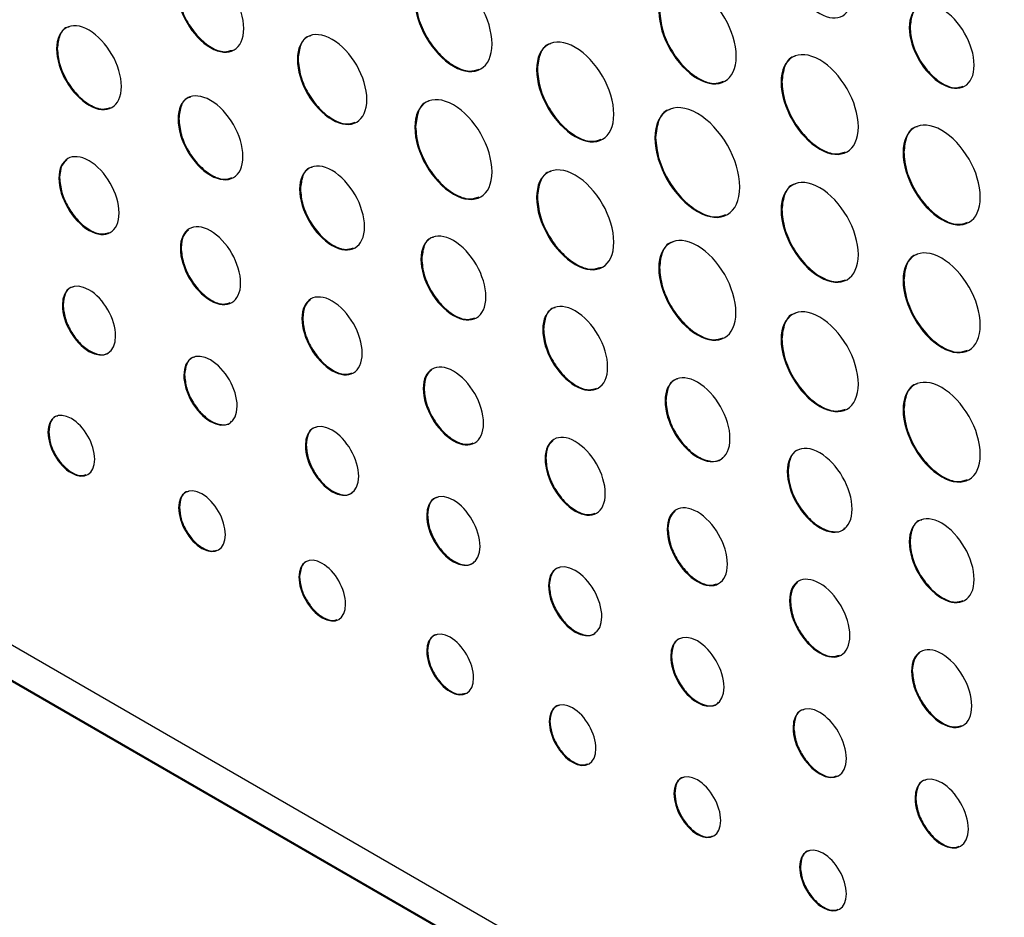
# Model space of a CAD drawing. Header units: inches. Extents: x 5.2 to 30.7, y 2.4 to 19.4.
# Tile 37 of 49: x 26.1 to 27, y 15.6 to 16.4. Entities that reach past the tile are written whole.
import ezdxf

# ---------------------------------------------------------------- set-up
doc = ezdxf.new("R2010")
doc.units = ezdxf.units.IN
doc.header["$MEASUREMENT"] = 0

msp = doc.modelspace()

# ---------------------------------------------------------------- linework, layer by layer
at = {"color": 7, "linetype": 'Continuous', "lineweight": 25}
for p, q in [((26.94915, 16.42901), (26.94844, 16.42861)), ((26.15676, 16.40924), (26.15605, 16.40884)), ((26.38051, 16.39951), (26.3798, 16.3991)), ((26.60283, 16.38997), (26.60212, 16.38956)), ((26.83005, 16.37834), (26.82935, 16.37793)), ((26.26967, 16.34406), (26.26897, 16.34365)), ((26.48967, 16.33649), (26.48896, 16.33608)), ((26.71276, 16.32651), (26.71205, 16.32611)), ((26.94341, 16.3129), (26.9427, 16.31249)), ((26.1589, 16.28918), (26.15819, 16.28877)), ((26.38266, 16.27883), (26.38195, 16.27843)), ((26.60283, 16.27116), (26.60212, 16.27075)), ((26.83005, 16.25953), (26.82935, 16.25912)), ((26.27181, 16.224), (26.27111, 16.22359)), ((26.49541, 16.21374), (26.49471, 16.21333)), ((26.71634, 16.20563), (26.71564, 16.20522)), ((26.94341, 16.19409), (26.9427, 16.19368)), ((28.01516, 14.75748), (25.54546, 16.18318)), ((26.16213, 16.17111), (26.16142, 16.1707)), ((26.3848, 16.15877), (26.3841, 16.15836)), ((25.54546, 16.14976), (28.01516, 14.72403)), ((25.54616, 16.15017), (28.01586, 14.72444)), ((26.60857, 16.14842), (26.60787, 16.14801)), ((26.83005, 16.13929), (26.82935, 16.13888)), ((26.27505, 16.10592), (26.27434, 16.10551)), ((26.49756, 16.09368), (26.49685, 16.09327)), ((26.72226, 16.08206), (26.72156, 16.08165)), ((26.94341, 16.07385), (26.9427, 16.07344)), ((26.14877, 16.05303), (26.14806, 16.05262)), ((26.38803, 16.0407), (26.38733, 16.04029)), ((26.61072, 16.02835), (26.61001, 16.02794)), ((26.83578, 16.01653), (26.83507, 16.01612)), ((26.27019, 15.98293), (26.26949, 15.98253)), ((26.50079, 15.9756), (26.50008, 15.9752)), ((26.72423, 15.96282), (26.72352, 15.96241)), ((26.94913, 15.95109), (26.94842, 15.95068)), ((26.38196, 15.91841), (26.38126, 15.918)), ((26.61395, 15.91028), (26.61324, 15.90987)), ((26.83793, 15.89646), (26.83722, 15.89605)), ((26.50079, 15.84981), (26.50008, 15.84941)), ((26.72746, 15.84475), (26.72675, 15.84434)), ((26.95128, 15.83102), (26.95057, 15.83061)), ((26.61456, 15.78413), (26.61386, 15.78373)), ((26.84117, 15.77839), (26.84046, 15.77798)), ((26.7305, 15.7172), (26.7298, 15.71679)), ((26.95452, 15.71295), (26.95382, 15.71254)), ((26.84725, 15.64908), (26.84654, 15.64867))]:
    msp.add_line(p, q, dxfattribs=at)
for points, knots in [([(26.32998, 16.42786), (26.32998, 16.44756), (26.31618, 16.47148), (26.29912, 16.48133), (26.28206, 16.49118), (26.26825, 16.4832), (26.26825, 16.4635)], [0, 0, 0, 0, 1, 1, 1, 2, 2, 2, 2]), ([(26.83509, 16.49404), (26.83509, 16.4748), (26.84858, 16.45144), (26.86524, 16.44182), (26.8819, 16.4322), (26.89539, 16.43999), (26.89539, 16.45923)], [0, 0, 0, 0, 1, 1, 1, 2, 2, 2, 2]), ([(26.56075, 16.41345), (26.56075, 16.43636), (26.54469, 16.46418), (26.52486, 16.47563), (26.50502, 16.48708), (26.48896, 16.4778), (26.48896, 16.45489)], [0, 0, 0, 0, 1, 1, 1, 2, 2, 2, 2]), ([(26.78762, 16.40202), (26.78762, 16.4249), (26.77156, 16.45272), (26.75173, 16.46417), (26.73189, 16.47562), (26.71584, 16.46634), (26.71584, 16.44346)], [2, 2, 2, 2, 3, 3, 3, 4, 4, 4, 4]), ([(26.26825, 16.4635), (26.26825, 16.44382), (26.28206, 16.41989), (26.29912, 16.41004), (26.31618, 16.4002), (26.32998, 16.40818), (26.32998, 16.42786)], [2, 2, 2, 2, 3, 3, 3, 4, 4, 4, 4]), ([(26.26896, 16.4639), (26.26943, 16.45888), (26.27037, 16.449), (26.2775, 16.43315), (26.28762, 16.41935), (26.29977, 16.40961), (26.31137, 16.40518), (26.31709, 16.40706), (26.31956, 16.40786)], [0, 0, 0, 0, 0.1757001, 0.3453055, 0.5149465, 0.6907759, 0.866581, 1, 1, 1, 1]), ([(26.48896, 16.45489), (26.48896, 16.432), (26.50502, 16.40419), (26.52486, 16.39273), (26.54469, 16.38128), (26.56075, 16.39056), (26.56075, 16.41345)], [2, 2, 2, 2, 3, 3, 3, 4, 4, 4, 4]), ([(26.48967, 16.4553), (26.49022, 16.44945), (26.49131, 16.43797), (26.49961, 16.41954), (26.51137, 16.40349), (26.5255, 16.39216), (26.53912, 16.38699), (26.54588, 16.38922), (26.54885, 16.3902)], [0, 0, 0, 0, 0.174819, 0.343562, 0.512339, 0.687277, 0.862202, 1, 1, 1, 1]), ([(27.00874, 16.3938), (27.00874, 16.41304), (26.99526, 16.43639), (26.97859, 16.44601), (26.96193, 16.45563), (26.94844, 16.44785), (26.94844, 16.42861)], [2, 2, 2, 2, 3, 3, 3, 4, 4, 4, 4]), ([(26.71584, 16.44346), (26.71584, 16.42054), (26.73189, 16.39273), (26.75173, 16.38128), (26.77156, 16.36982), (26.78762, 16.3791), (26.78762, 16.40202)], [0, 0, 0, 0, 1, 1, 1, 2, 2, 2, 2]), ([(26.71654, 16.44386), (26.7171, 16.43802), (26.71818, 16.42653), (26.72648, 16.40808), (26.73824, 16.39203), (26.75237, 16.3807), (26.76599, 16.37553), (26.77274, 16.37776), (26.77572, 16.37875)], [0, 0, 0, 0, 0.174943, 0.343721, 0.512478, 0.687373, 0.862285, 1, 1, 1, 1]), ([(26.96007, 16.44896), (26.95935, 16.44885), (26.95538, 16.44824), (26.95065, 16.4417), (26.94965, 16.43329), (26.94915, 16.42901)], [0, 0, 0, 0, 0.096855, 0.540369, 1, 1, 1, 1]), ([(26.21635, 16.37402), (26.21635, 16.39327), (26.20286, 16.41663), (26.1862, 16.42625), (26.16953, 16.43587), (26.15605, 16.42808), (26.15605, 16.40884)], [0, 0, 0, 0, 1, 1, 1, 2, 2, 2, 2]), ([(26.16767, 16.4292), (26.16696, 16.42909), (26.16298, 16.42848), (26.15826, 16.42193), (26.15726, 16.41352), (26.15676, 16.40924)], [0, 0, 0, 0, 0.096849, 0.540332, 1, 1, 1, 1]), ([(26.44441, 16.3618), (26.44441, 16.38242), (26.42996, 16.40746), (26.4121, 16.41777), (26.39425, 16.42807), (26.3798, 16.41972), (26.3798, 16.3991)], [0, 0, 0, 0, 1, 1, 1, 2, 2, 2, 2]), ([(26.94844, 16.42861), (26.94844, 16.40936), (26.96193, 16.386), (26.97859, 16.37638), (26.99526, 16.36676), (27.00874, 16.37455), (27.00874, 16.3938)], [0, 0, 0, 0, 1, 1, 1, 2, 2, 2, 2]), ([(26.94915, 16.42901), (26.94961, 16.4241), (26.95052, 16.41445), (26.95749, 16.39896), (26.96738, 16.38548), (26.97925, 16.37597), (26.99056, 16.37164), (26.99613, 16.37347), (26.99853, 16.37425)], [0, 0, 0, 0, 0.175958, 0.345721, 0.515475, 0.691409, 0.86736, 1, 1, 1, 1]), ([(26.39206, 16.42086), (26.39135, 16.42075), (26.38714, 16.4201), (26.38212, 16.4131), (26.38105, 16.40409), (26.38051, 16.39951)], [0, 0, 0, 0, 0.091189, 0.537461, 1, 1, 1, 1]), ([(26.67391, 16.34812), (26.67391, 16.37103), (26.65786, 16.39885), (26.63802, 16.4103), (26.61818, 16.42175), (26.60212, 16.41247), (26.60212, 16.38956)], [0, 0, 0, 0, 1, 1, 1, 2, 2, 2, 2]), ([(26.15605, 16.40884), (26.15605, 16.3896), (26.16953, 16.36624), (26.1862, 16.35662), (26.20286, 16.347), (26.21635, 16.35479), (26.21635, 16.37402)], [2, 2, 2, 2, 3, 3, 3, 4, 4, 4, 4]), ([(26.15676, 16.40924), (26.15722, 16.40433), (26.15813, 16.39469), (26.1651, 16.3792), (26.17499, 16.36571), (26.18685, 16.35621), (26.19817, 16.35188), (26.20374, 16.3537), (26.20614, 16.35449)], [0, 0, 0, 0, 0.175918, 0.345666, 0.515428, 0.691388, 0.867322, 1, 1, 1, 1]), ([(26.61544, 16.41365), (26.61472, 16.41354), (26.61014, 16.41281), (26.60463, 16.40506), (26.60344, 16.39506), (26.60283, 16.38997)], [0, 0, 0, 0, 0.082833, 0.533224, 1, 1, 1, 1]), ([(26.90113, 16.33649), (26.90113, 16.35937), (26.88508, 16.38719), (26.86524, 16.39864), (26.8454, 16.41009), (26.82935, 16.40081), (26.82935, 16.37793)], [2, 2, 2, 2, 3, 3, 3, 4, 4, 4, 4]), ([(26.3798, 16.3991), (26.3798, 16.3785), (26.39425, 16.35347), (26.4121, 16.34316), (26.42996, 16.33285), (26.44441, 16.34121), (26.44441, 16.3618)], [2, 2, 2, 2, 3, 3, 3, 4, 4, 4, 4]), ([(26.38051, 16.39951), (26.381, 16.39425), (26.38198, 16.38391), (26.38945, 16.36732), (26.40004, 16.35288), (26.41275, 16.34269), (26.42493, 16.33804), (26.43095, 16.34002), (26.43356, 16.34088)], [0, 0, 0, 0, 0.1754192, 0.3447427, 0.5140991, 0.6896356, 0.8651608, 1, 1, 1, 1]), ([(26.84265, 16.40199), (26.84194, 16.40188), (26.83736, 16.40115), (26.83185, 16.39341), (26.83066, 16.38342), (26.83005, 16.37834)], [0, 0, 0, 0, 0.082677, 0.533253, 1, 1, 1, 1]), ([(26.60212, 16.38956), (26.60212, 16.36667), (26.61818, 16.33886), (26.63802, 16.32741), (26.65786, 16.31595), (26.67391, 16.32523), (26.67391, 16.34812)], [2, 2, 2, 2, 3, 3, 3, 4, 4, 4, 4]), ([(26.60283, 16.38997), (26.60338, 16.38413), (26.60447, 16.37264), (26.61277, 16.35421), (26.62453, 16.33816), (26.63867, 16.32683), (26.65229, 16.32166), (26.65904, 16.32389), (26.66202, 16.32487)], [0, 0, 0, 0, 0.1748179, 0.343564, 0.5123485, 0.6872953, 0.8622106, 1, 1, 1, 1]), ([(26.83005, 16.37834), (26.83061, 16.37249), (26.83169, 16.361), (26.83999, 16.34256), (26.85175, 16.3265), (26.86589, 16.31517), (26.87951, 16.31), (26.88626, 16.31223), (26.88924, 16.31322)], [0, 0, 0, 0, 0.174934, 0.34371, 0.512467, 0.687352, 0.862263, 1, 1, 1, 1]), ([(26.32926, 16.30884), (26.32926, 16.32809), (26.31578, 16.35144), (26.29912, 16.36106), (26.28245, 16.37068), (26.26897, 16.3629), (26.26897, 16.34365)], [0, 0, 0, 0, 1, 1, 1, 2, 2, 2, 2]), ([(26.82935, 16.37793), (26.82935, 16.35501), (26.8454, 16.3272), (26.86524, 16.31575), (26.88508, 16.30429), (26.90113, 16.31357), (26.90113, 16.33649)], [0, 0, 0, 0, 1, 1, 1, 2, 2, 2, 2]), ([(26.28059, 16.36401), (26.27988, 16.3639), (26.2759, 16.36329), (26.27117, 16.35675), (26.27018, 16.34834), (26.26967, 16.34406)], [0, 0, 0, 0, 0.096849, 0.540332, 1, 1, 1, 1]), ([(26.56075, 16.29464), (26.56075, 16.31755), (26.54469, 16.34537), (26.52486, 16.35682), (26.50502, 16.36827), (26.48896, 16.35899), (26.48896, 16.33608)], [0, 0, 0, 0, 1, 1, 1, 2, 2, 2, 2]), ([(26.50228, 16.36017), (26.50156, 16.36005), (26.49697, 16.35932), (26.49147, 16.35157), (26.49028, 16.34158), (26.48967, 16.33649)], [0, 0, 0, 0, 0.082859, 0.533204, 1, 1, 1, 1]), ([(26.79101, 16.28052), (26.79101, 16.30572), (26.77335, 16.33632), (26.75153, 16.34892), (26.72971, 16.36151), (26.71205, 16.35131), (26.71205, 16.32611)], [0, 0, 0, 0, 1, 1, 1, 2, 2, 2, 2]), ([(26.72641, 16.35252), (26.7257, 16.3524), (26.72073, 16.35159), (26.71474, 16.3431), (26.71342, 16.33211), (26.71276, 16.32651)], [0, 0, 0, 0, 0.075873, 0.52968, 1, 1, 1, 1]), ([(26.26897, 16.34365), (26.26897, 16.32441), (26.28245, 16.30105), (26.29912, 16.29143), (26.31578, 16.28181), (26.32926, 16.2896), (26.32926, 16.30884)], [2, 2, 2, 2, 3, 3, 3, 4, 4, 4, 4]), ([(26.26967, 16.34406), (26.27014, 16.33915), (26.27105, 16.3295), (26.27802, 16.31401), (26.2879, 16.30053), (26.29977, 16.29102), (26.31108, 16.28669), (26.31666, 16.28852), (26.31905, 16.2893)], [0, 0, 0, 0, 0.175927, 0.345684, 0.515454, 0.691423, 0.867341, 1, 1, 1, 1]), ([(27.01448, 16.27105), (27.01448, 16.29394), (26.99843, 16.32175), (26.97859, 16.33321), (26.95875, 16.34466), (26.9427, 16.33537), (26.9427, 16.31249)], [2, 2, 2, 2, 3, 3, 3, 4, 4, 4, 4]), ([(26.48896, 16.33608), (26.48896, 16.31319), (26.50502, 16.28538), (26.52486, 16.27392), (26.54469, 16.26247), (26.56075, 16.27176), (26.56075, 16.29464)], [2, 2, 2, 2, 3, 3, 3, 4, 4, 4, 4]), ([(26.48967, 16.33649), (26.49022, 16.33064), (26.49131, 16.31916), (26.49961, 16.30073), (26.51137, 16.28468), (26.5255, 16.27335), (26.53912, 16.26818), (26.54588, 16.27041), (26.54885, 16.27139)], [0, 0, 0, 0, 0.174801, 0.343546, 0.51233, 0.687274, 0.862203, 1, 1, 1, 1]), ([(26.95601, 16.33655), (26.9553, 16.33644), (26.95071, 16.33571), (26.94521, 16.32797), (26.94401, 16.31798), (26.94341, 16.3129)], [0, 0, 0, 0, 0.08274, 0.533277, 1, 1, 1, 1]), ([(26.71205, 16.32611), (26.71205, 16.30093), (26.72971, 16.27033), (26.75153, 16.25773), (26.77335, 16.24514), (26.79101, 16.25534), (26.79101, 16.28052)], [2, 2, 2, 2, 3, 3, 3, 4, 4, 4, 4]), ([(26.71276, 16.32651), (26.71336, 16.32009), (26.71456, 16.30745), (26.72369, 16.28718), (26.73663, 16.26952), (26.75218, 16.25705), (26.76723, 16.25135), (26.77473, 16.25384), (26.77807, 16.25495)], [0, 0, 0, 0, 0.1743255, 0.3426034, 0.5109182, 0.6853704, 0.8597986, 1, 1, 1, 1]), ([(26.21419, 16.25645), (26.21419, 16.2743), (26.20165, 16.296), (26.1862, 16.30492), (26.17073, 16.31385), (26.15819, 16.30663), (26.15819, 16.28877)], [2, 2, 2, 2, 3, 3, 3, 4, 4, 4, 4]), ([(26.16568, 16.30569), (26.16395, 16.30418), (26.15985, 16.30062), (26.15925, 16.29336), (26.1589, 16.28918)], [0, 0, 0, 0, 0.424489, 1, 1, 1, 1]), ([(26.44225, 16.24361), (26.44225, 16.26286), (26.42877, 16.28622), (26.4121, 16.29584), (26.39544, 16.30546), (26.38195, 16.29767), (26.38195, 16.27843)], [0, 0, 0, 0, 1, 1, 1, 2, 2, 2, 2]), ([(26.9427, 16.31249), (26.9427, 16.28958), (26.95875, 16.26176), (26.97859, 16.25031), (26.99843, 16.23886), (27.01448, 16.24814), (27.01448, 16.27105)], [0, 0, 0, 0, 1, 1, 1, 2, 2, 2, 2]), ([(26.94341, 16.3129), (26.94396, 16.30705), (26.94505, 16.29556), (26.95334, 16.27712), (26.96511, 16.26107), (26.97924, 16.24974), (26.99286, 16.24456), (26.99961, 16.2468), (27.00259, 16.24778)], [0, 0, 0, 0, 0.174944, 0.343724, 0.512482, 0.687372, 0.862289, 1, 1, 1, 1]), ([(26.39358, 16.29879), (26.39286, 16.29868), (26.38889, 16.29807), (26.38416, 16.29152), (26.38316, 16.28311), (26.38266, 16.27883)], [0, 0, 0, 0, 0.096861, 0.540337, 1, 1, 1, 1]), ([(26.67391, 16.22931), (26.67391, 16.25223), (26.65786, 16.28004), (26.63802, 16.29149), (26.61818, 16.30294), (26.60212, 16.29367), (26.60212, 16.27075)], [0, 0, 0, 0, 1, 1, 1, 2, 2, 2, 2]), ([(26.15819, 16.28877), (26.15819, 16.2709), (26.17073, 16.24919), (26.1862, 16.24026), (26.20165, 16.23134), (26.21419, 16.23857), (26.21419, 16.25645)], [0, 0, 0, 0, 1, 1, 1, 2, 2, 2, 2]), ([(26.1589, 16.28918), (26.15933, 16.28462), (26.16018, 16.27565), (26.16665, 16.26126), (26.17584, 16.24874), (26.18685, 16.23992), (26.1973, 16.23591), (26.20242, 16.23758), (26.2046, 16.23829)], [0, 0, 0, 0, 0.176528, 0.346854, 0.517173, 0.693653, 0.869898, 1, 1, 1, 1]), ([(26.61544, 16.29484), (26.61472, 16.29473), (26.61014, 16.294), (26.60463, 16.28625), (26.60344, 16.27625), (26.60283, 16.27116)], [0, 0, 0, 0, 0.082807, 0.533184, 1, 1, 1, 1]), ([(26.90113, 16.21768), (26.90113, 16.24056), (26.88508, 16.26838), (26.86524, 16.27983), (26.8454, 16.29128), (26.82935, 16.28201), (26.82935, 16.25912)], [2, 2, 2, 2, 3, 3, 3, 4, 4, 4, 4]), ([(26.38195, 16.27843), (26.38195, 16.25919), (26.39544, 16.23583), (26.4121, 16.22621), (26.42877, 16.21659), (26.44225, 16.22438), (26.44225, 16.24361)], [2, 2, 2, 2, 3, 3, 3, 4, 4, 4, 4]), ([(26.38266, 16.27883), (26.38312, 16.27392), (26.38403, 16.26427), (26.391, 16.24879), (26.40089, 16.2353), (26.41276, 16.2258), (26.42407, 16.22147), (26.42964, 16.22329), (26.43204, 16.22408)], [0, 0, 0, 0, 0.17592, 0.34567, 0.51543, 0.691383, 0.867326, 1, 1, 1, 1]), ([(26.84265, 16.28318), (26.84194, 16.28307), (26.83736, 16.28234), (26.83185, 16.2746), (26.83066, 16.26461), (26.83005, 16.25953)], [0, 0, 0, 0, 0.082654, 0.533227, 1, 1, 1, 1]), ([(26.60212, 16.27075), (26.60212, 16.24787), (26.61818, 16.22005), (26.63802, 16.2086), (26.65786, 16.19714), (26.67391, 16.20643), (26.67391, 16.22931)], [2, 2, 2, 2, 3, 3, 3, 4, 4, 4, 4]), ([(26.60283, 16.27116), (26.60338, 16.26532), (26.60447, 16.25383), (26.61277, 16.2354), (26.62453, 16.21935), (26.63867, 16.20802), (26.65229, 16.20285), (26.65904, 16.20508), (26.66202, 16.20607)], [0, 0, 0, 0, 0.1748, 0.343548, 0.51234, 0.687292, 0.862212, 1, 1, 1, 1]), ([(26.82935, 16.25912), (26.82935, 16.23621), (26.8454, 16.20839), (26.86524, 16.19694), (26.88508, 16.18548), (26.90113, 16.19477), (26.90113, 16.21768)], [0, 0, 0, 0, 1, 1, 1, 2, 2, 2, 2]), ([(26.83005, 16.25953), (26.83061, 16.25368), (26.83169, 16.24219), (26.83999, 16.22375), (26.85175, 16.20769), (26.86589, 16.19636), (26.8795, 16.19119), (26.88626, 16.19342), (26.88923, 16.19441)], [0, 0, 0, 0, 0.174921, 0.343701, 0.512465, 0.687354, 0.862268, 1, 1, 1, 1]), ([(26.3271, 16.19126), (26.3271, 16.20912), (26.31457, 16.23082), (26.29911, 16.23974), (26.28364, 16.24867), (26.27111, 16.24144), (26.27111, 16.22359)], [2, 2, 2, 2, 3, 3, 3, 4, 4, 4, 4]), ([(26.2786, 16.24051), (26.27686, 16.239), (26.27277, 16.23544), (26.27216, 16.22817), (26.27181, 16.224)], [0, 0, 0, 0, 0.424529, 1, 1, 1, 1]), ([(26.55501, 16.17852), (26.55501, 16.19777), (26.54152, 16.22113), (26.52486, 16.23075), (26.50819, 16.24037), (26.49471, 16.23258), (26.49471, 16.21333)], [0, 0, 0, 0, 1, 1, 1, 2, 2, 2, 2]), ([(26.50633, 16.23369), (26.50562, 16.23359), (26.50164, 16.23298), (26.49691, 16.22643), (26.49592, 16.21802), (26.49541, 16.21374)], [0, 0, 0, 0, 0.09691, 0.540356, 1, 1, 1, 1]), ([(26.78742, 16.16378), (26.78742, 16.1867), (26.77137, 16.21451), (26.75153, 16.22596), (26.73169, 16.23742), (26.71564, 16.22814), (26.71564, 16.20522)], [0, 0, 0, 0, 1, 1, 1, 2, 2, 2, 2]), ([(26.27111, 16.22359), (26.27111, 16.20571), (26.28364, 16.18401), (26.29911, 16.17508), (26.31457, 16.16616), (26.3271, 16.17339), (26.3271, 16.19126)], [0, 0, 0, 0, 1, 1, 1, 2, 2, 2, 2]), ([(26.27181, 16.224), (26.27225, 16.21943), (26.27309, 16.21047), (26.27957, 16.19608), (26.28875, 16.18356), (26.29977, 16.17473), (26.31021, 16.17073), (26.31534, 16.1724), (26.31751, 16.17311)], [0, 0, 0, 0, 0.176533, 0.346858, 0.517167, 0.693624, 0.869896, 1, 1, 1, 1]), ([(26.72895, 16.22931), (26.72824, 16.2292), (26.72365, 16.22847), (26.71814, 16.22072), (26.71695, 16.21072), (26.71634, 16.20563)], [0, 0, 0, 0, 0.0828282, 0.5331911, 1, 1, 1, 1]), ([(27.01448, 16.15224), (27.01448, 16.17513), (26.99843, 16.20294), (26.97859, 16.2144), (26.95875, 16.22585), (26.9427, 16.21657), (26.9427, 16.19368)], [2, 2, 2, 2, 3, 3, 3, 4, 4, 4, 4]), ([(26.49471, 16.21333), (26.49471, 16.19409), (26.50819, 16.17074), (26.52486, 16.16112), (26.54152, 16.1515), (26.55501, 16.15928), (26.55501, 16.17852)], [2, 2, 2, 2, 3, 3, 3, 4, 4, 4, 4]), ([(26.49541, 16.21374), (26.49588, 16.20883), (26.49679, 16.19918), (26.50376, 16.1837), (26.51364, 16.17021), (26.52551, 16.16071), (26.53682, 16.15638), (26.5424, 16.1582), (26.54479, 16.15898)], [0, 0, 0, 0, 0.175923, 0.34567, 0.515425, 0.691377, 0.867324, 1, 1, 1, 1]), ([(26.95601, 16.21774), (26.9553, 16.21763), (26.95071, 16.2169), (26.94521, 16.20916), (26.94401, 16.19917), (26.94341, 16.19409)], [0, 0, 0, 0, 0.0827175, 0.5332512, 1, 1, 1, 1]), ([(26.71564, 16.20522), (26.71564, 16.18234), (26.73169, 16.15452), (26.75153, 16.14307), (26.77137, 16.13162), (26.78742, 16.1409), (26.78742, 16.16378)], [2, 2, 2, 2, 3, 3, 3, 4, 4, 4, 4]), ([(26.71634, 16.20563), (26.7169, 16.19979), (26.71798, 16.18831), (26.72628, 16.16987), (26.73805, 16.15382), (26.75218, 16.14249), (26.7658, 16.13732), (26.77255, 16.13955), (26.77553, 16.14054)], [0, 0, 0, 0, 0.174798, 0.343542, 0.512333, 0.687293, 0.862213, 1, 1, 1, 1]), ([(26.21095, 16.1421), (26.21095, 16.1579), (26.19986, 16.17712), (26.18618, 16.18501), (26.17251, 16.1929), (26.16142, 16.18649), (26.16142, 16.1707)], [2, 2, 2, 2, 3, 3, 3, 4, 4, 4, 4]), ([(26.17148, 16.18757), (26.17076, 16.18747), (26.16735, 16.18697), (26.16336, 16.18154), (26.16254, 16.17463), (26.16213, 16.17111)], [0, 0, 0, 0, 0.115759, 0.550147, 1, 1, 1, 1]), ([(26.9427, 16.19368), (26.9427, 16.17077), (26.95875, 16.14295), (26.97859, 16.1315), (26.99843, 16.12005), (27.01448, 16.12933), (27.01448, 16.15224)], [0, 0, 0, 0, 1, 1, 1, 2, 2, 2, 2]), ([(26.94341, 16.19409), (26.94396, 16.18824), (26.94505, 16.17675), (26.95334, 16.15831), (26.96511, 16.14226), (26.97924, 16.13093), (26.99286, 16.12575), (26.99961, 16.12799), (27.00258, 16.12897)], [0, 0, 0, 0, 0.174931, 0.343715, 0.51248, 0.687374, 0.862295, 1, 1, 1, 1]), ([(26.44009, 16.12604), (26.44009, 16.14389), (26.42755, 16.16559), (26.4121, 16.17451), (26.39663, 16.18344), (26.3841, 16.17621), (26.3841, 16.15836)], [2, 2, 2, 2, 3, 3, 3, 4, 4, 4, 4]), ([(26.16142, 16.1707), (26.16142, 16.15489), (26.17251, 16.13571), (26.18618, 16.12782), (26.19986, 16.11992), (26.21095, 16.1263), (26.21095, 16.1421)], [0, 0, 0, 0, 1, 1, 1, 2, 2, 2, 2]), ([(26.16213, 16.17111), (26.16251, 16.16707), (26.16326, 16.15915), (26.16899, 16.14642), (26.17708, 16.1354), (26.18693, 16.1274), (26.19653, 16.12429), (26.20324, 16.1248), (26.20537, 16.12752), (26.20582, 16.12809)], [0, 0, 0, 0, 0.162564, 0.31942, 0.476253, 0.638688, 0.801243, 0.958129, 1, 1, 1, 1]), ([(26.39159, 16.17528), (26.38985, 16.17377), (26.38576, 16.17021), (26.38515, 16.16295), (26.3848, 16.15877)], [0, 0, 0, 0, 0.424543, 1, 1, 1, 1]), ([(26.66817, 16.1132), (26.66817, 16.13244), (26.65468, 16.1558), (26.63802, 16.16542), (26.62135, 16.17504), (26.60787, 16.16725), (26.60787, 16.14801)], [0, 0, 0, 0, 1, 1, 1, 2, 2, 2, 2]), ([(26.61949, 16.16837), (26.61878, 16.16826), (26.6148, 16.16765), (26.61008, 16.1611), (26.60908, 16.1527), (26.60857, 16.14842)], [0, 0, 0, 0, 0.096849, 0.540332, 1, 1, 1, 1]), ([(26.90113, 16.09744), (26.90113, 16.12032), (26.88508, 16.14814), (26.86524, 16.15959), (26.8454, 16.17104), (26.82935, 16.16176), (26.82935, 16.13888)], [2, 2, 2, 2, 3, 3, 3, 4, 4, 4, 4]), ([(26.3848, 16.15877), (26.38523, 16.15421), (26.38608, 16.14524), (26.39256, 16.13085), (26.40174, 16.11833), (26.41276, 16.10951), (26.4232, 16.1055), (26.42832, 16.10717), (26.4305, 16.10788)], [0, 0, 0, 0, 0.176531, 0.346851, 0.517158, 0.693626, 0.869897, 1, 1, 1, 1]), ([(26.84265, 16.16294), (26.84194, 16.16283), (26.83736, 16.1621), (26.83185, 16.15436), (26.83066, 16.14437), (26.83005, 16.13929)], [0, 0, 0, 0, 0.082619, 0.533217, 1, 1, 1, 1]), ([(26.3841, 16.15836), (26.3841, 16.14048), (26.39663, 16.11878), (26.4121, 16.10985), (26.42755, 16.10093), (26.44009, 16.10816), (26.44009, 16.12604)], [0, 0, 0, 0, 1, 1, 1, 2, 2, 2, 2]), ([(26.60787, 16.14801), (26.60787, 16.12877), (26.62135, 16.10541), (26.63802, 16.09579), (26.65468, 16.08617), (26.66817, 16.09396), (26.66817, 16.1132)], [2, 2, 2, 2, 3, 3, 3, 4, 4, 4, 4]), ([(26.60857, 16.14842), (26.60904, 16.1435), (26.60995, 16.13386), (26.61692, 16.11837), (26.62681, 16.10488), (26.63867, 16.09538), (26.64999, 16.09105), (26.65556, 16.09287), (26.65796, 16.09366)], [0, 0, 0, 0, 0.175918, 0.345666, 0.515428, 0.691388, 0.867322, 1, 1, 1, 1]), ([(26.82935, 16.13888), (26.82935, 16.11597), (26.8454, 16.08815), (26.86524, 16.0767), (26.88508, 16.06524), (26.90113, 16.07453), (26.90113, 16.09744)], [0, 0, 0, 0, 1, 1, 1, 2, 2, 2, 2]), ([(26.83005, 16.13929), (26.83061, 16.13344), (26.83169, 16.12195), (26.83999, 16.10351), (26.85175, 16.08745), (26.86589, 16.07612), (26.8795, 16.07095), (26.88626, 16.07318), (26.88923, 16.07417)], [0, 0, 0, 0, 0.174921, 0.343701, 0.512465, 0.687354, 0.862268, 1, 1, 1, 1]), ([(26.32387, 16.07692), (26.32387, 16.09271), (26.31278, 16.11193), (26.29909, 16.11983), (26.28543, 16.12772), (26.27434, 16.12131), (26.27434, 16.10551)], [2, 2, 2, 2, 3, 3, 3, 4, 4, 4, 4]), ([(26.2844, 16.12239), (26.28368, 16.12228), (26.28027, 16.12178), (26.27627, 16.11636), (26.27546, 16.10944), (26.27505, 16.10592)], [0, 0, 0, 0, 0.115859, 0.550185, 1, 1, 1, 1]), ([(26.55284, 16.06095), (26.55284, 16.0788), (26.54031, 16.1005), (26.52486, 16.10942), (26.50938, 16.11835), (26.49685, 16.11112), (26.49685, 16.09327)], [2, 2, 2, 2, 3, 3, 3, 4, 4, 4, 4]), ([(26.27434, 16.10551), (26.27434, 16.08971), (26.28543, 16.07052), (26.29909, 16.06263), (26.31278, 16.05473), (26.32387, 16.06111), (26.32387, 16.07692)], [0, 0, 0, 0, 1, 1, 1, 2, 2, 2, 2]), ([(26.27505, 16.10592), (26.27543, 16.10189), (26.27618, 16.09396), (26.28191, 16.08123), (26.29, 16.07021), (26.29985, 16.06222), (26.30944, 16.0591), (26.31616, 16.05962), (26.31829, 16.06233), (26.31874, 16.0629)], [0, 0, 0, 0, 0.162558, 0.319399, 0.476209, 0.638622, 0.80121, 0.958108, 1, 1, 1, 1]), ([(26.50434, 16.11019), (26.5026, 16.10868), (26.49851, 16.10512), (26.4979, 16.09786), (26.49756, 16.09368)], [0, 0, 0, 0, 0.424543, 1, 1, 1, 1]), ([(26.78185, 16.04684), (26.78185, 16.06608), (26.76837, 16.08945), (26.73504, 16.10869), (26.72156, 16.10089), (26.72156, 16.08165)], [2, 2, 2, 2, 3, 3, 4, 4, 4, 4]), ([(27.01448, 16.032), (27.01448, 16.05489), (26.99843, 16.0827), (26.97859, 16.09415), (26.95875, 16.1056), (26.9427, 16.09632), (26.9427, 16.07344)], [2, 2, 2, 2, 3, 3, 3, 4, 4, 4, 4]), ([(26.73319, 16.10201), (26.73247, 16.1019), (26.72849, 16.1013), (26.72376, 16.09475), (26.72277, 16.08634), (26.72226, 16.08206)], [0, 0, 0, 0, 0.097102, 0.540487, 1, 1, 1, 1]), ([(26.95601, 16.0975), (26.9553, 16.09739), (26.95071, 16.09666), (26.94521, 16.08892), (26.94401, 16.07893), (26.94341, 16.07385)], [0, 0, 0, 0, 0.082682, 0.533241, 1, 1, 1, 1]), ([(26.49685, 16.09327), (26.49685, 16.07539), (26.50938, 16.05369), (26.52486, 16.04476), (26.54031, 16.03584), (26.55284, 16.04307), (26.55284, 16.06095)], [0, 0, 0, 0, 1, 1, 1, 2, 2, 2, 2]), ([(26.49756, 16.09368), (26.49799, 16.08912), (26.49884, 16.08015), (26.50531, 16.06576), (26.51449, 16.05324), (26.52551, 16.04441), (26.53595, 16.04041), (26.54108, 16.04208), (26.54325, 16.04279)], [0, 0, 0, 0, 0.176531, 0.346851, 0.517158, 0.693626, 0.869897, 1, 1, 1, 1]), ([(26.72156, 16.08165), (26.72156, 16.06241), (26.73504, 16.03906), (26.76837, 16.01982), (26.78185, 16.0276), (26.78185, 16.04684)], [0, 0, 0, 0, 1, 1, 2, 2, 2, 2]), ([(26.72226, 16.08206), (26.72273, 16.07715), (26.72364, 16.0675), (26.73062, 16.052), (26.74046, 16.03858), (26.75247, 16.02884), (26.76413, 16.02507), (26.77218, 16.02561), (26.7747, 16.02876), (26.77515, 16.02933)], [0, 0, 0, 0, 0.163755, 0.321771, 0.47981, 0.643634, 0.807458, 0.965497, 1, 1, 1, 1]), ([(26.19151, 16.02754), (26.19151, 16.04148), (26.18178, 16.05845), (26.16978, 16.06538), (26.15779, 16.0723), (26.14806, 16.06656), (26.14806, 16.05262)], [0, 0, 0, 0, 1, 1, 1, 2, 2, 2, 2]), ([(26.1573, 16.06768), (26.15656, 16.06758), (26.15344, 16.06712), (26.14984, 16.06226), (26.14913, 16.05614), (26.14877, 16.05303)], [0, 0, 0, 0, 0.1332424, 0.5588029, 1, 1, 1, 1]), ([(26.9427, 16.07344), (26.9427, 16.05053), (26.95875, 16.02271), (26.97859, 16.01126), (26.99843, 15.99981), (27.01448, 16.00909), (27.01448, 16.032)], [0, 0, 0, 0, 1, 1, 1, 2, 2, 2, 2]), ([(26.94341, 16.07385), (26.94396, 16.068), (26.94505, 16.05651), (26.95334, 16.03807), (26.96511, 16.02202), (26.97924, 16.01069), (26.99286, 16.00551), (26.99961, 16.00775), (27.00258, 16.00873)], [0, 0, 0, 0, 0.174931, 0.343715, 0.51248, 0.687374, 0.862295, 1, 1, 1, 1]), ([(26.43686, 16.01169), (26.43686, 16.02749), (26.42577, 16.0467), (26.41208, 16.0546), (26.39842, 16.06249), (26.38733, 16.05608), (26.38733, 16.04029)], [2, 2, 2, 2, 3, 3, 3, 4, 4, 4, 4]), ([(26.14806, 16.05262), (26.14806, 16.03866), (26.15779, 16.02174), (26.16978, 16.01482), (26.18178, 16.00789), (26.19151, 16.01358), (26.19151, 16.02754)], [2, 2, 2, 2, 3, 3, 3, 4, 4, 4, 4]), ([(26.14877, 16.05303), (26.1491, 16.04947), (26.14976, 16.04248), (26.15478, 16.03126), (26.1619, 16.0215), (26.17044, 16.01465), (26.17836, 16.01157), (26.18218, 16.01281), (26.1837, 16.01331)], [0, 0, 0, 0, 0.1795133, 0.3524062, 0.5247749, 0.702886, 0.8811721, 1, 1, 1, 1]), ([(26.39739, 16.05716), (26.39667, 16.05705), (26.39326, 16.05656), (26.38926, 16.05113), (26.38845, 16.04421), (26.38803, 16.0407)], [0, 0, 0, 0, 0.115845, 0.55018, 1, 1, 1, 1]), ([(26.666, 15.99562), (26.666, 16.01347), (26.65347, 16.03517), (26.63802, 16.04409), (26.62255, 16.05302), (26.61001, 16.0458), (26.61001, 16.02794)], [2, 2, 2, 2, 3, 3, 3, 4, 4, 4, 4]), ([(26.38733, 16.04029), (26.38733, 16.02448), (26.39842, 16.0053), (26.41208, 15.99741), (26.42577, 15.98951), (26.43686, 15.99589), (26.43686, 16.01169)], [0, 0, 0, 0, 1, 1, 1, 2, 2, 2, 2]), ([(26.38803, 16.0407), (26.38841, 16.03666), (26.38916, 16.02874), (26.3949, 16.01601), (26.40298, 16.00499), (26.41284, 15.99699), (26.42243, 15.99388), (26.42914, 15.99439), (26.43128, 15.9971), (26.43173, 15.99768)], [0, 0, 0, 0, 0.162568, 0.319419, 0.476243, 0.638675, 0.801256, 0.958145, 1, 1, 1, 1]), ([(26.6175, 16.04486), (26.61576, 16.04335), (26.61167, 16.03979), (26.61106, 16.03253), (26.61072, 16.02835)], [0, 0, 0, 0, 0.424489, 1, 1, 1, 1]), ([(26.89537, 15.98131), (26.89537, 16.00055), (26.88188, 16.02392), (26.86522, 16.03354), (26.84855, 16.04316), (26.83507, 16.03536), (26.83507, 16.01612)], [2, 2, 2, 2, 3, 3, 3, 4, 4, 4, 4]), ([(26.8467, 16.03648), (26.84599, 16.03637), (26.84201, 16.03576), (26.83728, 16.02921), (26.83628, 16.02081), (26.83578, 16.01653)], [0, 0, 0, 0, 0.097102, 0.5404871, 1, 1, 1, 1]), ([(26.61001, 16.02794), (26.61001, 16.01007), (26.62255, 15.98836), (26.63802, 15.97943), (26.65347, 15.97051), (26.666, 15.97774), (26.666, 15.99562)], [0, 0, 0, 0, 1, 1, 1, 2, 2, 2, 2]), ([(26.61072, 16.02835), (26.61115, 16.02379), (26.612, 16.01482), (26.61847, 16.00044), (26.62765, 15.98791), (26.63867, 15.97909), (26.64912, 15.97508), (26.65424, 15.97675), (26.65642, 15.97746)], [0, 0, 0, 0, 0.176528, 0.346854, 0.517173, 0.693653, 0.869898, 1, 1, 1, 1]), ([(26.83507, 16.01612), (26.83507, 15.99688), (26.84855, 15.97353), (26.86522, 15.96391), (26.88188, 15.95429), (26.89537, 15.96207), (26.89537, 15.98131)], [0, 0, 0, 0, 1, 1, 1, 2, 2, 2, 2]), ([(26.83578, 16.01653), (26.83624, 16.01162), (26.83715, 16.00197), (26.84413, 15.98647), (26.85398, 15.97305), (26.86598, 15.96331), (26.87765, 15.95954), (26.8857, 15.96008), (26.88821, 15.96323), (26.88866, 15.9638)], [0, 0, 0, 0, 0.163755, 0.321771, 0.47981, 0.643634, 0.807453, 0.965492, 1, 1, 1, 1]), ([(26.31293, 15.95745), (26.31293, 15.97138), (26.3032, 15.98836), (26.2912, 15.99529), (26.27922, 16.0022), (26.26949, 15.99647), (26.26949, 15.98253)], [0, 0, 0, 0, 1, 1, 1, 2, 2, 2, 2]), ([(26.27872, 15.99759), (26.27798, 15.99748), (26.27486, 15.99703), (26.27126, 15.99216), (26.27055, 15.98605), (26.27019, 15.98293)], [0, 0, 0, 0, 0.133305, 0.558828, 1, 1, 1, 1]), ([(26.54961, 15.9466), (26.54961, 15.96239), (26.53852, 15.98161), (26.52484, 15.98951), (26.51117, 15.9974), (26.50008, 15.99099), (26.50008, 15.9752)], [2, 2, 2, 2, 3, 3, 3, 4, 4, 4, 4]), ([(26.51014, 15.99207), (26.50942, 15.99196), (26.50601, 15.99147), (26.50201, 15.98604), (26.5012, 15.97912), (26.50079, 15.9756)], [0, 0, 0, 0, 0.115845, 0.55018, 1, 1, 1, 1]), ([(26.77952, 15.93009), (26.77952, 15.94794), (26.76698, 15.96964), (26.75153, 15.97856), (26.73606, 15.98749), (26.72352, 15.98027), (26.72352, 15.96241)], [2, 2, 2, 2, 3, 3, 3, 4, 4, 4, 4]), ([(26.26949, 15.98253), (26.26949, 15.96856), (26.27922, 15.95164), (26.2912, 15.94472), (26.3032, 15.93779), (26.31293, 15.94348), (26.31293, 15.95745)], [2, 2, 2, 2, 3, 3, 3, 4, 4, 4, 4]), ([(26.27019, 15.98293), (26.27053, 15.97937), (26.27118, 15.97238), (26.2762, 15.96117), (26.28332, 15.9514), (26.29187, 15.94455), (26.29978, 15.94148), (26.3036, 15.94272), (26.30513, 15.94321)], [0, 0, 0, 0, 0.179509, 0.352391, 0.52474, 0.702821, 0.881138, 1, 1, 1, 1]), ([(26.50079, 15.9756), (26.50117, 15.97157), (26.50192, 15.96365), (26.50765, 15.95091), (26.51574, 15.9399), (26.52559, 15.9319), (26.53518, 15.92878), (26.5419, 15.9293), (26.54403, 15.93201), (26.54448, 15.93258)], [0, 0, 0, 0, 0.162568, 0.319419, 0.476243, 0.638675, 0.801256, 0.958145, 1, 1, 1, 1]), ([(26.73102, 15.97933), (26.72928, 15.97782), (26.72518, 15.97426), (26.72458, 15.967), (26.72423, 15.96282)], [0, 0, 0, 0, 0.4245041, 1, 1, 1, 1]), ([(27.00872, 15.91587), (27.00872, 15.93511), (26.99524, 15.95848), (26.97857, 15.9681), (26.96191, 15.97772), (26.94842, 15.96992), (26.94842, 15.95068)], [2, 2, 2, 2, 3, 3, 3, 4, 4, 4, 4]), ([(26.50008, 15.9752), (26.50008, 15.95939), (26.51117, 15.94021), (26.52484, 15.93232), (26.53852, 15.92442), (26.54961, 15.9308), (26.54961, 15.9466)], [0, 0, 0, 0, 1, 1, 1, 2, 2, 2, 2]), ([(26.96005, 15.97105), (26.95934, 15.97094), (26.95536, 15.97033), (26.95063, 15.96378), (26.94963, 15.95537), (26.94913, 15.95109)], [0, 0, 0, 0, 0.097065, 0.540474, 1, 1, 1, 1]), ([(26.72352, 15.96241), (26.72352, 15.94454), (26.73606, 15.92283), (26.75153, 15.9139), (26.76698, 15.90498), (26.77952, 15.91221), (26.77952, 15.93009)], [0, 0, 0, 0, 1, 1, 1, 2, 2, 2, 2]), ([(26.72423, 15.96282), (26.72466, 15.95826), (26.72551, 15.94929), (26.73199, 15.93491), (26.74117, 15.92238), (26.75218, 15.91356), (26.76263, 15.90955), (26.76775, 15.91122), (26.76993, 15.91193)], [0, 0, 0, 0, 0.176526, 0.346848, 0.517161, 0.693638, 0.869883, 1, 1, 1, 1]), ([(26.94842, 15.95068), (26.94842, 15.93145), (26.96191, 15.90809), (26.97857, 15.89847), (26.99524, 15.88885), (27.00872, 15.89664), (27.00872, 15.91587)], [0, 0, 0, 0, 1, 1, 1, 2, 2, 2, 2]), ([(26.94913, 15.95109), (26.94959, 15.94618), (26.95051, 15.93653), (26.95748, 15.92105), (26.96736, 15.90757), (26.97923, 15.89806), (26.99054, 15.89373), (26.99611, 15.89555), (26.99851, 15.89634)], [0, 0, 0, 0, 0.175898, 0.345636, 0.515394, 0.691347, 0.867314, 1, 1, 1, 1]), ([(26.4247, 15.89292), (26.4247, 15.90686), (26.41497, 15.92383), (26.40297, 15.93076), (26.39099, 15.93768), (26.38126, 15.93194), (26.38126, 15.918)], [0, 0, 0, 0, 1, 1, 1, 2, 2, 2, 2]), ([(26.3905, 15.93306), (26.38975, 15.93296), (26.38663, 15.9325), (26.38304, 15.92764), (26.38233, 15.92152), (26.38196, 15.91841)], [0, 0, 0, 0, 0.133274, 0.558816, 1, 1, 1, 1]), ([(26.66277, 15.88127), (26.66277, 15.89707), (26.65168, 15.91629), (26.638, 15.92418), (26.62433, 15.93208), (26.61324, 15.92566), (26.61324, 15.90987)], [2, 2, 2, 2, 3, 3, 3, 4, 4, 4, 4]), ([(26.6233, 15.92674), (26.62258, 15.92664), (26.61917, 15.92614), (26.61517, 15.92071), (26.61436, 15.9138), (26.61395, 15.91028)], [0, 0, 0, 0, 0.115759, 0.550147, 1, 1, 1, 1]), ([(26.89322, 15.86372), (26.89322, 15.88157), (26.88068, 15.90329), (26.86522, 15.91221), (26.84976, 15.92113), (26.83722, 15.9139), (26.83722, 15.89605)], [2, 2, 2, 2, 3, 3, 3, 4, 4, 4, 4]), ([(26.38126, 15.918), (26.38126, 15.90404), (26.39099, 15.88712), (26.40297, 15.8802), (26.41497, 15.87327), (26.4247, 15.87896), (26.4247, 15.89292)], [2, 2, 2, 2, 3, 3, 3, 4, 4, 4, 4]), ([(26.38196, 15.91841), (26.3823, 15.91485), (26.38296, 15.90786), (26.38797, 15.89664), (26.39509, 15.88688), (26.40364, 15.88002), (26.41156, 15.87695), (26.41537, 15.87819), (26.4169, 15.87869)], [0, 0, 0, 0, 0.179511, 0.3524, 0.524756, 0.702842, 0.881149, 1, 1, 1, 1]), ([(26.84472, 15.91297), (26.84298, 15.91146), (26.83888, 15.9079), (26.83828, 15.90064), (26.83793, 15.89646)], [0, 0, 0, 0, 0.424825, 1, 1, 1, 1]), ([(26.61324, 15.90987), (26.61324, 15.89406), (26.62433, 15.87488), (26.638, 15.86699), (26.65168, 15.85909), (26.66277, 15.86547), (26.66277, 15.88127)], [0, 0, 0, 0, 1, 1, 1, 2, 2, 2, 2]), ([(26.61395, 15.91028), (26.61433, 15.90624), (26.61508, 15.89832), (26.62081, 15.88559), (26.6289, 15.87457), (26.63875, 15.86657), (26.64835, 15.86346), (26.65506, 15.86397), (26.65719, 15.86669), (26.65764, 15.86726)], [0, 0, 0, 0, 0.162564, 0.31942, 0.476253, 0.638688, 0.801243, 0.958129, 1, 1, 1, 1]), ([(26.83722, 15.89605), (26.83722, 15.87819), (26.84976, 15.85648), (26.86522, 15.84755), (26.88068, 15.83863), (26.89322, 15.84586), (26.89322, 15.86372)], [0, 0, 0, 0, 1, 1, 1, 2, 2, 2, 2]), ([(26.83793, 15.89646), (26.83836, 15.8919), (26.83921, 15.88293), (26.84568, 15.86855), (26.85486, 15.85603), (26.86588, 15.8472), (26.87632, 15.8432), (26.88145, 15.84487), (26.88363, 15.84558)], [0, 0, 0, 0, 0.176435, 0.34675, 0.517048, 0.693422, 0.869762, 1, 1, 1, 1]), ([(26.54353, 15.82432), (26.54353, 15.83826), (26.5338, 15.85524), (26.5218, 15.86216), (26.50981, 15.86908), (26.50008, 15.86334), (26.50008, 15.84941)], [0, 0, 0, 0, 1, 1, 1, 2, 2, 2, 2]), ([(26.77629, 15.81574), (26.77629, 15.83154), (26.76519, 15.85076), (26.75151, 15.85866), (26.73785, 15.86654), (26.72675, 15.86013), (26.72675, 15.84434)], [2, 2, 2, 2, 3, 3, 3, 4, 4, 4, 4]), ([(26.50932, 15.86447), (26.50858, 15.86436), (26.50546, 15.86391), (26.50186, 15.85904), (26.50115, 15.85293), (26.50079, 15.84981)], [0, 0, 0, 0, 0.133242, 0.558803, 1, 1, 1, 1]), ([(26.73681, 15.86121), (26.7361, 15.86111), (26.73269, 15.86061), (26.72869, 15.85518), (26.72787, 15.84827), (26.72746, 15.84475)], [0, 0, 0, 0, 0.1157729, 0.550153, 1, 1, 1, 1]), ([(26.50008, 15.84941), (26.50008, 15.83544), (26.50981, 15.81852), (26.5218, 15.8116), (26.5338, 15.80467), (26.54353, 15.81036), (26.54353, 15.82432)], [2, 2, 2, 2, 3, 3, 3, 4, 4, 4, 4]), ([(26.50079, 15.84981), (26.50112, 15.84625), (26.50178, 15.83926), (26.5068, 15.82805), (26.51392, 15.81828), (26.52246, 15.81143), (26.53038, 15.80836), (26.5342, 15.8096), (26.53572, 15.81009)], [0, 0, 0, 0, 0.179513, 0.352406, 0.524775, 0.702886, 0.881172, 1, 1, 1, 1]), ([(27.00657, 15.79829), (27.00657, 15.81613), (26.99403, 15.83785), (26.97857, 15.84677), (26.96312, 15.85569), (26.95057, 15.84846), (26.95057, 15.83061)], [2, 2, 2, 2, 3, 3, 3, 4, 4, 4, 4]), ([(26.95807, 15.84754), (26.95633, 15.84602), (26.95224, 15.84246), (26.95163, 15.8352), (26.95128, 15.83102)], [0, 0, 0, 0, 0.424843, 1, 1, 1, 1]), ([(26.72675, 15.84434), (26.72675, 15.82853), (26.73785, 15.80935), (26.75151, 15.80146), (26.76519, 15.79356), (26.77629, 15.79994), (26.77629, 15.81574)], [0, 0, 0, 0, 1, 1, 1, 2, 2, 2, 2]), ([(26.72746, 15.84475), (26.72784, 15.84071), (26.72859, 15.83279), (26.73433, 15.82006), (26.74241, 15.80904), (26.75227, 15.80104), (26.76186, 15.79793), (26.76857, 15.79844), (26.77071, 15.80116), (26.77116, 15.80173)], [0, 0, 0, 0, 0.162564, 0.319418, 0.476246, 0.63867, 0.801234, 0.958124, 1, 1, 1, 1]), ([(26.95057, 15.83061), (26.95057, 15.81275), (26.96312, 15.79104), (26.97857, 15.78211), (26.99403, 15.77319), (27.00657, 15.78043), (27.00657, 15.79829)], [0, 0, 0, 0, 1, 1, 1, 2, 2, 2, 2]), ([(26.95128, 15.83102), (26.95171, 15.82646), (26.95256, 15.8175), (26.95904, 15.80311), (26.96821, 15.79059), (26.97923, 15.78177), (26.98967, 15.77776), (26.9948, 15.77943), (26.99698, 15.78014)], [0, 0, 0, 0, 0.176444, 0.346765, 0.51706, 0.693408, 0.869762, 1, 1, 1, 1]), ([(26.6573, 15.75864), (26.6573, 15.77258), (26.64757, 15.78955), (26.63557, 15.79648), (26.62359, 15.8034), (26.61386, 15.79767), (26.61386, 15.78373)], [0, 0, 0, 0, 1, 1, 1, 2, 2, 2, 2]), ([(26.62309, 15.79879), (26.62235, 15.79868), (26.61923, 15.79823), (26.61563, 15.79336), (26.61492, 15.78725), (26.61456, 15.78413)], [0, 0, 0, 0, 0.133227, 0.558796, 1, 1, 1, 1]), ([(26.88999, 15.74938), (26.88999, 15.76517), (26.8789, 15.78439), (26.86524, 15.79228), (26.85155, 15.80018), (26.84046, 15.79376), (26.84046, 15.77798)], [0, 0, 0, 0, 1, 1, 1, 2, 2, 2, 2]), ([(26.85052, 15.79484), (26.84981, 15.79474), (26.8464, 15.79424), (26.8424, 15.78882), (26.84159, 15.7819), (26.84117, 15.77839)], [0, 0, 0, 0, 0.115698, 0.550195, 1, 1, 1, 1]), ([(26.61386, 15.78373), (26.61386, 15.76976), (26.62359, 15.75284), (26.63557, 15.74592), (26.64757, 15.73899), (26.6573, 15.74468), (26.6573, 15.75864)], [2, 2, 2, 2, 3, 3, 3, 4, 4, 4, 4]), ([(26.61456, 15.78413), (26.6149, 15.78057), (26.61555, 15.77358), (26.62057, 15.76237), (26.62769, 15.7526), (26.63624, 15.74575), (26.64415, 15.74268), (26.64797, 15.74392), (26.6495, 15.74441)], [0, 0, 0, 0, 0.179514, 0.352409, 0.524784, 0.702908, 0.881191, 1, 1, 1, 1]), ([(26.84046, 15.77798), (26.84046, 15.76218), (26.85155, 15.74298), (26.86524, 15.73508), (26.8789, 15.72719), (26.88999, 15.73359), (26.88999, 15.74938)], [2, 2, 2, 2, 3, 3, 3, 4, 4, 4, 4]), ([(26.84117, 15.77839), (26.84155, 15.77435), (26.8423, 15.76643), (26.84803, 15.75371), (26.85615, 15.74263), (26.86589, 15.73483), (26.87504, 15.7313), (26.8795, 15.73274), (26.88135, 15.73334)], [0, 0, 0, 0, 0.177333, 0.348531, 0.519751, 0.697136, 0.874368, 1, 1, 1, 1]), ([(26.77324, 15.69171), (26.77324, 15.70565), (26.76351, 15.72262), (26.75151, 15.72955), (26.73953, 15.73647), (26.7298, 15.73073), (26.7298, 15.71679)], [0, 0, 0, 0, 1, 1, 1, 2, 2, 2, 2]), ([(26.73904, 15.73186), (26.73829, 15.73175), (26.73517, 15.73129), (26.73157, 15.72643), (26.73087, 15.72032), (26.7305, 15.7172)], [0, 0, 0, 0, 0.133258, 0.558808, 1, 1, 1, 1]), ([(27.00335, 15.68395), (27.00335, 15.69973), (26.99226, 15.71896), (26.97859, 15.72684), (26.96491, 15.73474), (26.95382, 15.72832), (26.95382, 15.71254)], [0, 0, 0, 0, 1, 1, 1, 2, 2, 2, 2]), ([(26.96388, 15.7294), (26.96316, 15.7293), (26.95975, 15.7288), (26.95575, 15.72338), (26.95494, 15.71647), (26.95452, 15.71295)], [0, 0, 0, 0, 0.115669, 0.550184, 1, 1, 1, 1]), ([(26.7298, 15.71679), (26.7298, 15.70283), (26.73953, 15.68591), (26.75151, 15.67899), (26.76351, 15.67206), (26.77324, 15.67775), (26.77324, 15.69171)], [2, 2, 2, 2, 3, 3, 3, 4, 4, 4, 4]), ([(26.7305, 15.7172), (26.73084, 15.71364), (26.7315, 15.70665), (26.73651, 15.69543), (26.74363, 15.68567), (26.75218, 15.67882), (26.7601, 15.67575), (26.76391, 15.67699), (26.76544, 15.67748)], [0, 0, 0, 0, 0.179512, 0.352401, 0.524768, 0.702887, 0.881173, 1, 1, 1, 1]), ([(26.95382, 15.71254), (26.95382, 15.69675), (26.96491, 15.67754), (26.97859, 15.66964), (26.99226, 15.66175), (27.00335, 15.66815), (27.00335, 15.68395)], [2, 2, 2, 2, 3, 3, 3, 4, 4, 4, 4]), ([(26.95452, 15.71295), (26.95491, 15.70892), (26.95566, 15.70099), (26.96139, 15.68827), (26.96951, 15.67719), (26.97925, 15.66939), (26.9884, 15.66586), (26.99286, 15.6673), (26.99471, 15.6679)], [0, 0, 0, 0, 0.177335, 0.348537, 0.519767, 0.697174, 0.874388, 1, 1, 1, 1]), ([(26.88999, 15.62359), (26.88999, 15.63756), (26.88026, 15.6545), (26.86827, 15.66142), (26.85629, 15.66833), (26.84654, 15.66265), (26.84654, 15.64867)], [0, 0, 0, 0, 1, 1, 1, 2, 2, 2, 2]), ([(26.85577, 15.66373), (26.85504, 15.66363), (26.85192, 15.66318), (26.84832, 15.65832), (26.84761, 15.65219), (26.84725, 15.64908)], [0, 0, 0, 0, 0.1321697, 0.5579594, 1, 1, 1, 1]), ([(26.84654, 15.64867), (26.84654, 15.63471), (26.85629, 15.61777), (26.86827, 15.61085), (26.88026, 15.60393), (26.88999, 15.60962), (26.88999, 15.62359)], [2, 2, 2, 2, 3, 3, 3, 4, 4, 4, 4]), ([(26.84725, 15.64908), (26.84759, 15.64551), (26.84824, 15.63852), (26.85327, 15.6273), (26.86039, 15.61754), (26.86894, 15.61068), (26.87685, 15.60762), (26.88066, 15.60886), (26.88218, 15.60935)], [0, 0, 0, 0, 0.179536, 0.352539, 0.525042, 0.703195, 0.881344, 1, 1, 1, 1])]:
    msp.add_open_spline(points, degree=3, knots=knots, dxfattribs=at)

doc.saveas('drawing.dxf')
